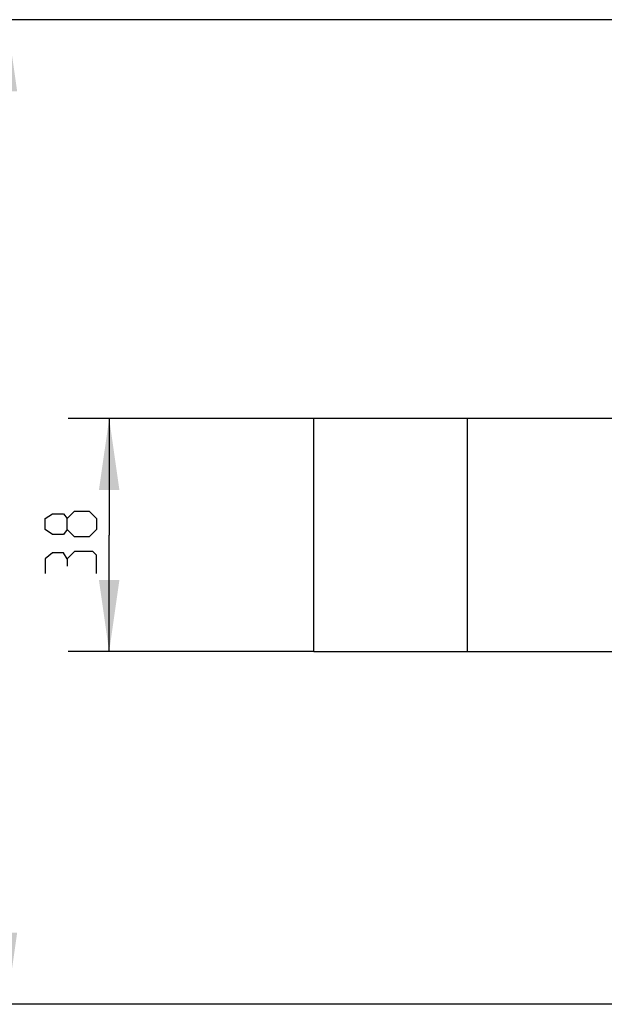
# Model space of a CAD drawing. Header units: millimetres. Extents: x 0 to 420, y 0 to 297.
# Tile 63 of 105: x 151 to 180, y 197 to 245. Entities that reach past the tile are written whole.
import ezdxf

# ---------------------------------------------------------------- set-up
doc = ezdxf.new("R2010")
doc.units = ezdxf.units.MM
doc.header["$LTSCALE"] = 23.1
doc.layers.get('0').update_dxf_attribs({"linetype": 'CONTINUOUS'})
doc.layers.add('DIM_PILOTEES', color=7, linetype='CONTINUOUS')
doc.styles.get("Standard").update_dxf_attribs({"font": 'txt', "width": 0.7})
doc.dimstyles.new('DIMSTYLE_4', dxfattribs={"dimtxt": 2.5, "dimasz": 3.5, "dimexe": 2, "dimexo": 0, "dimtad": 1, "dimdec": 0, "dimlfac": 3.333333, "dimdsep": 46, "dimtxsty": 'Standard', "dimblk": '_FILLED', "dimblk1": '_FILLED', "dimblk2": '_FILLED', "dimcen": 0.09, "dimazin": 2, "dimtp": 0.5, "dimtm": 0.5, "dimtfac": 1, "dimtdec": 0, "dimtofl": 0, "dimtmove": 0, "dimatfit": 3, "dimldrblk": '_FILLED', "dimfxl": 0, "dimtolj": 1, "dimarcsym": 0})
doc.dimstyles.new('DIMSTYLE_5', dxfattribs={"dimtxt": 2.5, "dimasz": 3.5, "dimexe": 2, "dimexo": 0, "dimtad": 1, "dimlfac": 3.333333, "dimdsep": 46, "dimtxsty": 'Standard', "dimblk": '_FILLED', "dimblk1": '_FILLED', "dimblk2": '_FILLED', "dimcen": 0.09, "dimazin": 2, "dimtp": 0.3, "dimtm": 0.3, "dimtfac": 1, "dimtofl": 0, "dimtmove": 0, "dimatfit": 3, "dimldrblk": '_FILLED', "dimfxl": 0, "dimtolj": 1, "dimarcsym": 0})

# ---------------------------------------------------------------- blocks, each defined once
blk = doc.blocks.new('_FILLED')
at = {"color": 0, "linetype": 'ByBlock'}
blk.add_solid([(0, 0), (-1, 0.143), (-1, -0.143)], dxfattribs=at)
blk = doc.blocks.new('*D10')
at = {"layer": 'DIM_PILOTEES', "color": 2, "linetype": 'Continuous'}
for p, q in [((198.74, 245.182), (148.74, 245.182)), ((150.74, 245.182), (150.74, 221.109)), ((150.74, 197.035), (150.74, 221.109)), ((209.39, 197.035), (148.74, 197.035))]:
    blk.add_line(p, q, dxfattribs=at)
at = {"layer": 'DIM_PILOTEES', "color": 2, "linetype": 'Continuous', "xscale": 3.5, "yscale": 3.5, "zscale": 3.5}
for p, rotation in [((150.74, 245.182), 90), ((150.74, 197.035), 270)]:
    blk.add_blockref('_FILLED', p, dxfattribs=dict(at, rotation=rotation))
at = {"layer": 'DIM_PILOTEES', "color": 2, "linetype": 'Continuous', "insert": (147.615, 221.109), "char_height": 2.5, "width": 8.03571, "attachment_point": 2, "rotation": 90, "line_spacing_factor": 0.9}
blk.add_mtext('{\\ftxt;\\W0.0001;\\H0.0001;\\~}{\\ftxt;\\W2.1428571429;\\H2.5; }{\\ftxt;\\W0.0001;\\H0.0001;\\~}', dxfattribs=at)
blk = doc.blocks.new('*D11')
at = {"layer": 'DIM_PILOTEES', "color": 2, "linetype": 'Continuous'}
for p, q in [((165.74, 225.682), (153.74, 225.682)), ((155.74, 225.682), (155.74, 219.982)), ((155.74, 214.282), (155.74, 219.982)), ((165.74, 214.282), (153.74, 214.282))]:
    blk.add_line(p, q, dxfattribs=at)
at = {"layer": 'DIM_PILOTEES', "color": 2, "linetype": 'Continuous', "xscale": 3.5, "yscale": 3.5, "zscale": 3.5}
for p, rotation in [((155.74, 225.682), 90), ((155.74, 214.282), 270)]:
    blk.add_blockref('_FILLED', p, dxfattribs=dict(at, rotation=rotation))
at = {"layer": 'DIM_PILOTEES', "color": 2, "linetype": 'Continuous', "insert": (152.615, 219.982), "char_height": 2.5, "width": 5.625, "attachment_point": 2, "rotation": 90, "line_spacing_factor": 0.9}
blk.add_mtext('{\\ftxt;\\W0.0001;\\H0.0001;\\~}{\\ftxt;\\W1.5;\\H2.5; }{\\ftxt;\\W0.0001;\\H0.0001;\\~}', dxfattribs=at)

msp = doc.modelspace()

# ---------------------------------------------------------------- linework, layer by layer
at = {"color": 7, "linetype": 'Continuous'}
for p, q in [((165.7401, 214.2822), (165.7401, 225.6822)), ((195.7401, 225.6822), (165.7401, 225.6822)), ((173.2401, 225.6822), (173.2401, 214.2822)), ((165.7401, 214.2822), (195.7401, 214.2822))]:
    msp.add_line(p, q, dxfattribs=at)
at = {"layer": 'DIM_PILOTEES', "color": 2, "linetype": 'Continuous'}
for points in [[(153.6865, 220.2501), (153.5079, 220.012), (152.9722, 220.012), (152.6151, 220.2501), (152.6151, 220.7858), (152.9722, 221.0239), (153.5079, 221.0239), (153.6865, 220.7858), (154.0436, 221.143), (154.7579, 221.143), (155.1151, 220.7858), (155.1151, 220.2501), (154.7579, 219.893)], [(154.7579, 219.893), (154.0436, 219.893), (153.6865, 220.2501), (153.6865, 220.7858)], [(153.6865, 218.8215), (153.5079, 219.1191), (152.9722, 219.1191), (152.6151, 218.8215), (152.6151, 218.1072)], [(155.1151, 218.1072), (155.1151, 219.0001), (154.9365, 219.1787), (154.0436, 219.1787), (153.6865, 218.8215), (153.6865, 218.4644)]]:
    msp.add_lwpolyline(points, dxfattribs=at)

# ---------------------------------------------------------------- dimensions: what is measured, and where the dimension line sits
for base, p1, p2, text, dimstyle, picture, middle in [((150.7401, 245.1822), (209.3901, 197.0349), (198.7401, 245.1822), '{\\ftxt;\\W0.0001;\\H0.0001;\\~}{\\ftxt;\\W2.1428571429;\\H2.5; }{\\ftxt;\\W0.0001;\\H0.0001;\\~}', 'DIMSTYLE_4', '*D10', (150.7401, 220.7514)), ((155.7401, 225.6822), (165.7401, 214.2822), (165.7401, 225.6822), '{\\ftxt;\\W0.0001;\\H0.0001;\\~}{\\ftxt;\\W1.5;\\H2.5; }{\\ftxt;\\W0.0001;\\H0.0001;\\~}', 'DIMSTYLE_5', '*D11', (155.7401, 219.6251))]:
    dim = msp.add_linear_dim(base=base, p1=p1, p2=p2, angle=90, text=text, dimstyle=dimstyle, dxfattribs=at)
    dim.commit()
    dim.dimension.update_dxf_attribs({"geometry": picture, "text_midpoint": middle, "dimtype": 160})

doc.saveas('drawing.dxf')
